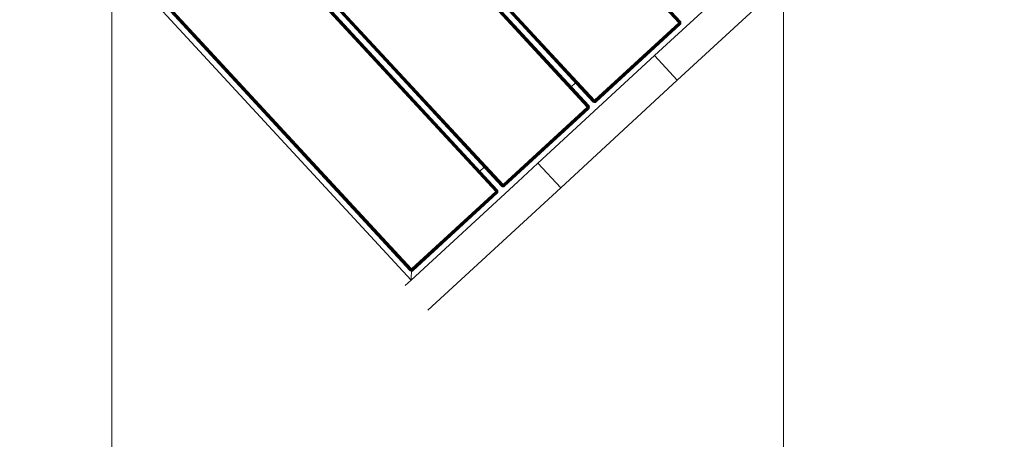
# Model space of a CAD drawing. Header units: millimetres. Extents: x -68595 to 26741, y -534 to 35396.
# Tile 100 of 172: x -58677 to -57797, y 28358 to 28734. Entities that reach past the tile are written whole.
import ezdxf

# ---------------------------------------------------------------- set-up
doc = ezdxf.new("R2010")
doc.units = ezdxf.units.MM
for name, color, linetype, lineweight, true_color in [('Furniture-1', 7, 'Continuous', 9, 0xaaaaaa), ('Kohvikutool-1', 7, 'Continuous', 9, 0xaaaaaa), ('Surface Pattern-1', 7, 'Continuous', 9, 0x232323)]:
    doc.layers.add(name, color=color, linetype=linetype, lineweight=lineweight, true_color=true_color)

# ---------------------------------------------------------------- blocks, each defined once
blk = doc.blocks.new('MA_Kohvikultool - Kohvikutool_DWG-11582661-Sisehoov')
at = {"layer": 'Kohvikutool-1'}
for p, q in [((-10.89, 495), (-172.29, 495)), ((-10.89, 495), (-10.89, 465)), ((-10.89, 495), (130.89, 495)), ((-10.89, 495), (-10.89, 465)), ((130.89, 465), (130.89, 495)), ((130.89, 465), (130.89, 495)), ((292.29, 495), (130.89, 495)), ((-165, 465), (-35.34, 465)), ((-48.72, 458.36), (-48.75, 458)), ((-48.72, 458.36), (-48.75, 458)), ((-48.75, 458), (-48.72, 458)), ((-48.61, 458.74), (-48.72, 458.36)), ((-48.61, 458.74), (-48.72, 458.36)), ((-48.68, 458.36), (-48.72, 458)), ((-48.68, 458.36), (-48.72, 458.36)), ((-48.72, 458), (-48.61, 458)), ((-48.72, 22), (-48.72, 458)), ((-48.58, 458.72), (-48.68, 458.36)), ((-48.68, 458.36), (-48.58, 458.34)), ((-48.42, 459.09), (-48.61, 458.74)), ((-48.42, 459.09), (-48.61, 458.74)), ((-48.58, 458.72), (-48.61, 458.74)), ((-48.58, 458.34), (-48.61, 458)), ((-48.61, 458), (-48.42, 458)), ((-48.61, 458), (-48.61, 22)), ((-48.4, 459.08), (-48.58, 458.72)), ((-48.48, 458.68), (-48.58, 458.72)), ((-48.58, 458.34), (-48.48, 458.68)), ((-48.58, 458.34), (-48.4, 458.3)), ((-48.48, 458.68), (-48.31, 459.02)), ((-48.31, 458.62), (-48.48, 458.68)), ((-48.16, 459.41), (-48.42, 459.09)), ((-48.16, 459.41), (-48.42, 459.09)), ((-48.4, 459.08), (-48.42, 459.09)), ((-48.4, 458.3), (-48.42, 458)), ((-48.42, 458), (-48.16, 458)), ((-48.42, 22), (-48.42, 458)), ((-48.14, 459.39), (-48.4, 459.08)), ((-48.31, 459.02), (-48.4, 459.08)), ((-48.4, 458.3), (-48.31, 458.62)), ((-48.4, 458.3), (-48.14, 458.26)), ((-48.31, 459.02), (-48.06, 459.31)), ((-48.15, 458.92), (-48.31, 459.02)), ((-48.31, 458.62), (-48.15, 458.92)), ((-48.06, 458.52), (-48.31, 458.62)), ((-47.84, 459.67), (-48.16, 459.41)), ((-47.84, 459.67), (-48.16, 459.41)), ((-48.14, 459.39), (-48.16, 459.41)), ((-48.14, 458.26), (-48.16, 458)), ((-48.16, 458), (-47.84, 458)), ((-48.16, 22), (-48.16, 458)), ((-48.15, 458.92), (-47.93, 459.18)), ((-47.93, 458.77), (-48.15, 458.92)), ((-47.83, 459.65), (-48.14, 459.39)), ((-48.06, 459.31), (-48.14, 459.39)), ((-48.14, 458.26), (-48.06, 458.52)), ((-48.14, 458.26), (-47.83, 458.2)), ((-48.06, 459.31), (-47.77, 459.56)), ((-47.93, 459.18), (-48.06, 459.31)), ((-48.06, 458.52), (-47.93, 458.77)), ((-47.77, 458.4), (-48.06, 458.52)), ((-47.93, 459.18), (-47.67, 459.4)), ((-47.75, 459), (-47.93, 459.18)), ((-47.93, 458.77), (-47.75, 459)), ((-47.67, 458.6), (-47.93, 458.77)), ((-47.49, 459.86), (-47.84, 459.67)), ((-47.49, 459.86), (-47.84, 459.67)), ((-47.83, 459.65), (-47.84, 459.67)), ((-47.83, 458.2), (-47.84, 458)), ((-47.84, 458), (-47.48, 458.07)), ((-47.84, 458), (-47.48, 458.07)), ((-47.84, 22), (-47.84, 458)), ((-47.47, 459.83), (-47.83, 459.65)), ((-47.77, 459.56), (-47.83, 459.65)), ((-47.83, 458.2), (-47.77, 458.4)), ((-47.83, 458.2), (-47.43, 458.27)), ((-47.83, 458.2), (-47.45, 458.2)), ((-47.77, 459.56), (-47.43, 459.73)), ((-47.67, 459.4), (-47.77, 459.56)), ((-47.77, 458.4), (-47.67, 458.6)), ((-47.43, 458.27), (-47.77, 458.4)), ((-47.37, 458.4), (-47.77, 458.4)), ((-47.75, 459), (-47.52, 459.18)), ((-47.52, 458.77), (-47.75, 459)), ((-47.67, 459.4), (-47.37, 459.56)), ((-47.52, 459.18), (-47.67, 459.4)), ((-47.67, 458.6), (-47.52, 458.77)), ((-47.37, 458.4), (-47.67, 458.6)), ((-47.27, 458.52), (-47.67, 458.6)), ((-47.52, 459.18), (-47.27, 459.31)), ((-47.35, 458.92), (-47.52, 459.18)), ((-47.52, 458.77), (-47.35, 458.92)), ((-47.27, 458.52), (-47.52, 458.77)), ((-47.15, 458.62), (-47.52, 458.77)), ((-47.11, 459.97), (-47.49, 459.86)), ((-47.11, 459.97), (-47.49, 459.86)), ((-47.47, 459.83), (-47.49, 459.86)), ((-47.49, 458), (-47.11, 458.03)), ((-47.49, 22), (-47.49, 458)), ((-47.11, 459.93), (-47.47, 459.83)), ((-47.43, 459.73), (-47.47, 459.83)), ((-47.43, 459.73), (-47.09, 459.83)), ((-47.37, 459.56), (-47.43, 459.73)), ((-47.37, 459.56), (-47.05, 459.65)), ((-47.27, 459.31), (-47.37, 459.56)), ((-47.35, 458.92), (-47.15, 459.02)), ((-47.15, 458.62), (-47.35, 458.92)), ((-47.02, 458.68), (-47.35, 458.92)), ((-47.27, 459.31), (-47.01, 459.39)), ((-47.15, 459.02), (-47.27, 459.31)), ((-47.15, 459.02), (-46.95, 459.08)), ((-47.02, 458.68), (-47.15, 459.02)), ((-46.88, 458.72), (-47.15, 459.02)), ((-46.75, 460), (-47.11, 459.97)), ((-46.75, 460), (-47.11, 459.97)), ((-47.11, 459.93), (-47.11, 459.97)), ((-47.11, 459.93), (-46.75, 459.97)), ((-47.09, 459.83), (-47.11, 459.93)), ((-47.11, 458.03), (-46.75, 458)), ((-47.11, 22), (-47.11, 458)), ((-47.09, 459.83), (-46.75, 459.86)), ((-47.05, 459.65), (-47.09, 459.83)), ((-47.05, 459.65), (-46.75, 459.67)), ((-47.01, 459.39), (-47.05, 459.65)), ((-47.01, 459.39), (-46.75, 459.41)), ((-46.95, 459.08), (-47.01, 459.39)), ((-46.95, 459.08), (-46.75, 459.09)), ((-46.88, 458.72), (-46.95, 459.08)), ((-46.75, 459.09), (-46.88, 458.72)), ((-46.75, 460), (-46.75, 459.97)), ((55.5, 459.97), (-46.75, 459.97)), ((-46.75, 459.97), (-46.75, 459.86)), ((55.5, 459.86), (-46.75, 459.86)), ((-46.75, 459.86), (-46.75, 459.67)), ((55.5, 459.67), (-46.75, 459.67)), ((-46.75, 459.67), (-46.75, 459.41)), ((55.5, 459.41), (-46.75, 459.41)), ((-46.75, 459.41), (-46.75, 459.09)), ((55.5, 459.09), (-46.75, 459.09)), ((-46.75, 459.09), (-46.75, 458.74)), ((55.5, 458.74), (-46.75, 458.74)), ((-46.75, 458.36), (-46.75, 458.74)), ((-46.75, 458.36), (55.5, 458.36)), ((-46.75, 458.36), (-46.75, 458)), ((-46.75, 458), (55.5, 458)), ((-46.75, 22), (-46.75, 458)), ((-35.34, 465), (-10.89, 465)), ((130.89, 465), (-10.89, 465)), ((55.86, 459.97), (55.5, 460)), ((55.5, 460), (55.5, 459.97)), ((55.86, 459.97), (55.5, 460)), ((55.86, 459.93), (55.5, 459.97)), ((55.5, 459.97), (55.5, 459.86)), ((55.84, 459.83), (55.5, 459.86)), ((55.5, 459.86), (55.5, 459.67)), ((55.8, 459.65), (55.5, 459.67)), ((55.5, 459.67), (55.5, 459.41)), ((55.76, 459.39), (55.5, 459.41)), ((55.5, 459.41), (55.5, 459.09)), ((55.7, 459.08), (55.5, 459.09)), ((55.5, 459.09), (55.5, 458.74)), ((55.57, 458.73), (55.5, 458.36)), ((55.53, 458.36), (55.5, 458)), ((55.86, 458), (55.5, 458)), ((55.5, 458), (55.5, 22)), ((55.57, 458.73), (55.7, 459.08)), ((55.76, 459.39), (55.7, 459.08)), ((55.7, 459.08), (55.9, 459.02)), ((55.7, 459.08), (55.77, 458.68)), ((55.8, 459.65), (55.76, 459.39)), ((55.76, 459.39), (56.02, 459.31)), ((55.77, 458.68), (55.9, 459.02)), ((55.84, 459.83), (55.8, 459.65)), ((55.8, 459.65), (56.12, 459.56)), ((55.86, 459.93), (55.84, 459.83)), ((55.84, 459.83), (56.18, 459.73)), ((55.86, 459.93), (55.86, 459.97)), ((56.24, 459.86), (55.86, 459.97)), ((56.24, 459.86), (55.86, 459.97)), ((56.22, 459.83), (55.86, 459.93)), ((55.86, 458), (55.86, 22)), ((55.86, 458), (56.24, 458)), ((55.9, 459.02), (56.02, 459.31)), ((55.9, 459.02), (56.1, 458.92)), ((55.9, 458.62), (55.9, 459.02)), ((55.9, 458.62), (56.1, 458.92)), ((56.02, 459.31), (56.12, 459.56)), ((56.02, 459.31), (56.27, 459.18)), ((56.02, 458.52), (56.1, 458.92)), ((56.02, 458.52), (56.27, 458.77)), ((56.1, 458.92), (56.27, 459.18)), ((56.1, 458.92), (56.27, 458.77)), ((56.12, 459.56), (56.18, 459.73)), ((56.12, 459.56), (56.42, 459.4)), ((56.12, 458.4), (56.27, 458.77)), ((56.12, 458.4), (56.42, 458.6)), ((56.18, 459.73), (56.22, 459.83)), ((56.18, 459.73), (56.52, 459.56)), ((56.18, 458.27), (56.42, 458.6)), ((56.18, 458.27), (56.52, 458.4)), ((56.22, 459.83), (56.24, 459.86)), ((56.58, 459.65), (56.22, 459.83)), ((56.22, 458.13), (56.52, 458.4)), ((56.22, 458.13), (56.58, 458.2)), ((56.59, 458), (56.23, 458.07)), ((56.59, 459.67), (56.24, 459.86)), ((56.59, 459.67), (56.24, 459.86)), ((56.24, 458), (56.24, 22)), ((56.24, 458), (56.59, 458)), ((56.27, 459.18), (56.42, 459.4)), ((56.27, 459.18), (56.5, 459)), ((56.27, 458.77), (56.5, 459)), ((56.27, 458.77), (56.42, 458.6)), ((56.42, 459.4), (56.52, 459.56)), ((56.42, 459.4), (56.68, 459.18)), ((56.42, 458.6), (56.68, 458.77)), ((56.42, 458.6), (56.52, 458.4)), ((56.5, 459), (56.68, 459.18)), ((56.5, 459), (56.68, 458.77)), ((56.52, 459.56), (56.58, 459.65)), ((56.52, 459.56), (56.81, 459.31)), ((56.52, 458.4), (56.81, 458.52)), ((56.52, 458.4), (56.58, 458.2)), ((56.58, 459.65), (56.59, 459.67)), ((56.89, 459.39), (56.58, 459.65)), ((56.58, 458.2), (56.89, 458.26)), ((56.58, 458.2), (56.59, 458)), ((56.91, 459.41), (56.59, 459.67)), ((56.91, 459.41), (56.59, 459.67)), ((56.59, 458), (56.59, 22)), ((56.91, 458), (56.59, 458)), ((56.68, 459.18), (56.81, 459.31)), ((56.68, 459.18), (56.9, 458.92)), ((56.68, 458.77), (56.9, 458.92)), ((56.68, 458.77), (56.81, 458.52)), ((56.81, 459.31), (56.89, 459.39)), ((56.81, 459.31), (57.06, 459.02)), ((56.81, 458.52), (57.06, 458.62)), ((56.81, 458.52), (56.89, 458.26)), ((56.89, 459.39), (56.91, 459.41)), ((57.15, 459.08), (56.89, 459.39)), ((56.89, 458.26), (57.15, 458.3)), ((56.89, 458.26), (56.91, 458)), ((56.9, 458.92), (57.06, 459.02)), ((56.9, 458.92), (57.06, 458.62)), ((57.17, 459.09), (56.91, 459.41)), ((57.17, 459.09), (56.91, 459.41)), ((56.91, 458), (56.91, 22)), ((57.17, 458), (56.91, 458)), ((57.06, 459.02), (57.15, 459.08)), ((57.06, 459.02), (57.23, 458.68)), ((57.06, 458.62), (57.23, 458.68)), ((57.06, 458.62), (57.15, 458.3)), ((57.15, 459.08), (57.17, 459.09)), ((57.33, 458.72), (57.15, 459.08)), ((57.15, 458.3), (57.33, 458.34)), ((57.15, 458.3), (57.17, 458)), ((57.36, 458.74), (57.17, 459.09)), ((57.36, 458.74), (57.17, 459.09)), ((57.36, 458), (57.17, 458)), ((57.17, 458), (57.17, 22)), ((57.23, 458.68), (57.33, 458.72)), ((57.23, 458.68), (57.33, 458.34)), ((57.33, 458.72), (57.36, 458.74)), ((57.43, 458.36), (57.33, 458.72)), ((57.33, 458.34), (57.43, 458.36)), ((57.33, 458.34), (57.36, 458)), ((57.47, 458.36), (57.36, 458.74)), ((57.47, 458.36), (57.36, 458.74)), ((57.47, 458), (57.36, 458)), ((57.36, 458), (57.36, 22)), ((57.43, 458.36), (57.47, 458.36)), ((57.43, 458.36), (57.47, 458)), ((57.5, 458), (57.47, 458.36)), ((57.5, 458), (57.47, 458.36)), ((57.47, 22), (57.47, 458)), ((57.5, 458), (57.47, 458)), ((62.53, 458.36), (62.5, 458)), ((62.53, 458.36), (62.5, 458)), ((62.5, 458), (62.53, 458)), ((62.64, 458.74), (62.53, 458.36)), ((62.64, 458.74), (62.53, 458.36)), ((62.57, 458.36), (62.53, 458)), ((62.57, 458.36), (62.53, 458.36)), ((62.53, 458), (62.64, 458)), ((62.53, 22), (62.53, 458)), ((62.67, 458.72), (62.57, 458.36)), ((62.57, 458.36), (62.67, 458.34)), ((62.83, 459.09), (62.64, 458.74)), ((62.83, 459.09), (62.64, 458.74)), ((62.67, 458.72), (62.64, 458.74)), ((62.67, 458.34), (62.64, 458)), ((62.64, 458), (62.83, 458)), ((62.64, 458), (62.64, 22)), ((62.85, 459.08), (62.67, 458.72)), ((62.77, 458.68), (62.67, 458.72)), ((62.67, 458.34), (62.77, 458.68)), ((62.67, 458.34), (62.85, 458.3)), ((62.77, 458.68), (62.94, 459.02)), ((62.94, 458.62), (62.77, 458.68)), ((63.09, 459.41), (62.83, 459.09)), ((63.09, 459.41), (62.83, 459.09)), ((62.85, 459.08), (62.83, 459.09)), ((62.85, 458.3), (62.83, 458)), ((62.83, 458), (63.09, 458)), ((62.83, 22), (62.83, 458)), ((63.11, 459.39), (62.85, 459.08)), ((62.94, 459.02), (62.85, 459.08)), ((62.85, 458.3), (62.94, 458.62)), ((62.85, 458.3), (63.11, 458.26)), ((62.94, 459.02), (63.19, 459.31)), ((63.1, 458.92), (62.94, 459.02)), ((62.94, 458.62), (63.1, 458.92)), ((63.19, 458.52), (62.94, 458.62)), ((63.41, 459.67), (63.09, 459.41)), ((63.41, 459.67), (63.09, 459.41)), ((63.11, 459.39), (63.09, 459.41)), ((63.11, 458.26), (63.09, 458)), ((63.09, 458), (63.41, 458)), ((63.09, 22), (63.09, 458)), ((63.1, 458.92), (63.32, 459.18)), ((63.32, 458.77), (63.1, 458.92)), ((63.42, 459.65), (63.11, 459.39)), ((63.19, 459.31), (63.11, 459.39)), ((63.11, 458.26), (63.19, 458.52)), ((63.11, 458.26), (63.42, 458.2)), ((63.19, 459.31), (63.48, 459.56)), ((63.32, 459.18), (63.19, 459.31)), ((63.19, 458.52), (63.32, 458.77)), ((63.48, 458.4), (63.19, 458.52)), ((63.32, 459.18), (63.58, 459.4)), ((63.5, 459), (63.32, 459.18)), ((63.32, 458.77), (63.5, 459)), ((63.58, 458.6), (63.32, 458.77)), ((63.76, 459.86), (63.41, 459.67)), ((63.76, 459.86), (63.41, 459.67)), ((63.42, 459.65), (63.41, 459.67)), ((63.42, 458.2), (63.41, 458)), ((63.41, 458), (63.76, 458)), ((63.41, 22), (63.41, 458)), ((63.78, 459.83), (63.42, 459.65)), ((63.48, 459.56), (63.42, 459.65)), ((63.42, 458.2), (63.48, 458.4)), ((63.42, 458.2), (63.82, 458.27)), ((63.77, 458.07), (63.42, 458.2)), ((63.48, 459.56), (63.82, 459.73)), ((63.58, 459.4), (63.48, 459.56)), ((63.48, 458.4), (63.58, 458.6)), ((63.82, 458.27), (63.48, 458.4)), ((63.88, 458.4), (63.48, 458.4)), ((63.5, 459), (63.73, 459.18)), ((63.73, 458.77), (63.5, 459)), ((63.58, 459.4), (63.88, 459.56)), ((63.73, 459.18), (63.58, 459.4)), ((63.58, 458.6), (63.73, 458.77)), ((63.88, 458.4), (63.58, 458.6)), ((63.98, 458.52), (63.58, 458.6)), ((63.73, 459.18), (63.98, 459.31)), ((63.9, 458.92), (63.73, 459.18)), ((63.73, 458.77), (63.9, 458.92)), ((63.98, 458.52), (63.73, 458.77)), ((64.1, 458.62), (63.73, 458.77)), ((64.14, 459.97), (63.76, 459.86)), ((64.14, 459.97), (63.76, 459.86)), ((63.78, 459.83), (63.76, 459.86)), ((63.76, 22), (63.76, 458)), ((64.14, 458), (63.77, 458.07)), ((64.14, 459.93), (63.78, 459.83)), ((63.82, 459.73), (63.78, 459.83)), ((63.82, 459.73), (64.16, 459.83)), ((63.88, 459.56), (63.82, 459.73)), ((63.88, 459.56), (64.2, 459.65)), ((63.98, 459.31), (63.88, 459.56)), ((63.9, 458.92), (64.1, 459.02)), ((64.1, 458.62), (63.9, 458.92)), ((64.23, 458.68), (63.9, 458.92)), ((63.98, 459.31), (64.24, 459.39)), ((64.1, 459.02), (63.98, 459.31)), ((64.1, 459.02), (64.3, 459.08)), ((64.23, 458.68), (64.1, 459.02)), ((64.37, 458.72), (64.1, 459.02)), ((64.5, 460), (64.14, 459.97)), ((64.5, 460), (64.14, 459.97)), ((64.14, 459.93), (64.14, 459.97)), ((64.14, 459.93), (64.5, 459.97)), ((64.16, 459.83), (64.14, 459.93)), ((64.14, 458.03), (64.5, 458)), ((64.14, 22), (64.14, 458)), ((64.16, 459.83), (64.5, 459.86)), ((64.2, 459.65), (64.16, 459.83)), ((64.2, 459.65), (64.5, 459.67)), ((64.24, 459.39), (64.2, 459.65)), ((64.24, 459.39), (64.5, 459.41)), ((64.3, 459.08), (64.24, 459.39)), ((64.3, 459.08), (64.5, 459.09)), ((64.37, 458.72), (64.3, 459.08)), ((64.5, 459.09), (64.37, 458.72)), ((64.5, 460), (64.5, 459.97)), ((166.75, 459.97), (64.5, 459.97)), ((64.5, 459.97), (64.5, 459.86)), ((166.75, 459.86), (64.5, 459.86)), ((64.5, 459.86), (64.5, 459.67)), ((166.75, 459.67), (64.5, 459.67)), ((64.5, 459.67), (64.5, 459.41)), ((166.75, 459.41), (64.5, 459.41)), ((64.5, 459.41), (64.5, 459.09)), ((166.75, 459.09), (64.5, 459.09)), ((64.5, 459.09), (64.5, 458.74)), ((166.75, 458.74), (64.5, 458.74)), ((64.5, 458.36), (64.5, 458.74)), ((64.5, 458.36), (166.75, 458.36)), ((64.5, 458.36), (64.5, 458)), ((64.5, 458), (166.75, 458)), ((64.5, 22), (64.5, 458)), ((130.89, 465), (155.34, 465)), ((155.34, 465), (285, 465)), ((166.75, 460), (166.75, 459.97)), ((167.11, 459.97), (166.75, 460)), ((167.11, 459.97), (166.75, 460)), ((166.75, 459.97), (166.75, 459.86)), ((167.11, 459.93), (166.75, 459.97)), ((166.75, 459.86), (166.75, 459.67)), ((167.09, 459.83), (166.75, 459.86)), ((167.05, 459.65), (166.75, 459.67)), ((166.75, 459.67), (166.75, 459.41)), ((167.01, 459.39), (166.75, 459.41)), ((166.75, 459.41), (166.75, 459.09)), ((166.95, 459.08), (166.75, 459.09)), ((166.75, 459.09), (166.75, 458.74)), ((166.82, 458.73), (166.75, 458.36)), ((166.78, 458.36), (166.75, 458)), ((167.11, 458), (166.75, 458)), ((166.75, 458), (166.75, 22)), ((166.82, 458.73), (166.95, 459.08)), ((167.01, 459.39), (166.95, 459.08)), ((166.95, 459.08), (167.15, 459.02)), ((166.95, 459.08), (167.02, 458.68)), ((167.05, 459.65), (167.01, 459.39)), ((167.01, 459.39), (167.27, 459.31)), ((167.02, 458.68), (167.15, 459.02)), ((167.09, 459.83), (167.05, 459.65)), ((167.05, 459.65), (167.37, 459.56)), ((167.11, 459.93), (167.09, 459.83)), ((167.09, 459.83), (167.43, 459.73)), ((167.11, 459.93), (167.11, 459.97)), ((167.49, 459.86), (167.11, 459.97)), ((167.49, 459.86), (167.11, 459.97)), ((167.47, 459.83), (167.11, 459.93)), ((167.11, 458), (167.49, 458)), ((167.11, 458), (167.11, 22)), ((167.15, 459.02), (167.27, 459.31)), ((167.15, 459.02), (167.35, 458.92)), ((167.15, 458.62), (167.15, 459.02)), ((167.15, 458.62), (167.35, 458.92)), ((167.27, 459.31), (167.37, 459.56)), ((167.27, 459.31), (167.52, 459.18)), ((167.27, 458.52), (167.35, 458.92)), ((167.27, 458.52), (167.52, 458.77)), ((167.35, 458.92), (167.52, 459.18)), ((167.35, 458.92), (167.52, 458.77)), ((167.37, 459.56), (167.43, 459.73)), ((167.37, 459.56), (167.67, 459.4)), ((167.37, 458.4), (167.52, 458.77)), ((167.37, 458.4), (167.67, 458.6)), ((167.43, 459.73), (167.47, 459.83)), ((167.43, 459.73), (167.77, 459.56)), ((167.43, 458.27), (167.67, 458.6)), ((167.43, 458.27), (167.77, 458.4)), ((167.47, 459.83), (167.49, 459.86)), ((167.83, 459.65), (167.47, 459.83)), ((167.47, 458.13), (167.77, 458.4)), ((167.47, 458.13), (167.83, 458.2)), ((167.84, 459.67), (167.49, 459.86)), ((167.84, 459.67), (167.49, 459.86)), ((167.49, 458), (167.83, 458.2)), ((167.84, 458), (167.49, 458)), ((167.49, 458), (167.49, 22)), ((167.52, 459.18), (167.67, 459.4)), ((167.52, 459.18), (167.75, 459)), ((167.52, 458.77), (167.75, 459)), ((167.52, 458.77), (167.67, 458.6)), ((167.67, 459.4), (167.77, 459.56)), ((167.67, 459.4), (167.93, 459.18)), ((167.67, 458.6), (167.93, 458.77)), ((167.67, 458.6), (167.77, 458.4)), ((167.75, 459), (167.93, 459.18)), ((167.75, 459), (167.93, 458.77)), ((167.77, 459.56), (167.83, 459.65)), ((167.77, 459.56), (168.06, 459.31)), ((167.77, 458.4), (168.06, 458.52)), ((167.77, 458.4), (167.83, 458.2)), ((167.83, 459.65), (167.84, 459.67)), ((168.14, 459.39), (167.83, 459.65)), ((167.83, 458.2), (168.14, 458.26)), ((167.83, 458.2), (167.84, 458)), ((168.16, 459.41), (167.84, 459.67)), ((168.16, 459.41), (167.84, 459.67)), ((168.16, 458), (167.84, 458)), ((167.84, 458), (167.84, 22)), ((167.93, 459.18), (168.06, 459.31)), ((167.93, 459.18), (168.15, 458.92)), ((167.93, 458.77), (168.15, 458.92)), ((167.93, 458.77), (168.06, 458.52)), ((168.06, 459.31), (168.14, 459.39)), ((168.06, 459.31), (168.31, 459.02)), ((168.06, 458.52), (168.31, 458.62)), ((168.06, 458.52), (168.14, 458.26)), ((168.14, 459.39), (168.16, 459.41)), ((168.4, 459.08), (168.14, 459.39)), ((168.14, 458.26), (168.4, 458.3)), ((168.14, 458.26), (168.16, 458)), ((168.15, 458.92), (168.31, 459.02)), ((168.15, 458.92), (168.31, 458.62)), ((168.42, 459.09), (168.16, 459.41)), ((168.42, 459.09), (168.16, 459.41)), ((168.42, 458), (168.16, 458)), ((168.16, 458), (168.16, 22)), ((168.31, 459.02), (168.4, 459.08)), ((168.31, 459.02), (168.48, 458.68)), ((168.31, 458.62), (168.48, 458.68)), ((168.31, 458.62), (168.4, 458.3)), ((168.4, 459.08), (168.42, 459.09)), ((168.58, 458.72), (168.4, 459.08)), ((168.4, 458.3), (168.58, 458.34)), ((168.4, 458.3), (168.42, 458)), ((168.61, 458.74), (168.42, 459.09)), ((168.61, 458.74), (168.42, 459.09)), ((168.61, 458), (168.42, 458)), ((168.42, 458), (168.42, 22)), ((168.48, 458.68), (168.58, 458.72)), ((168.48, 458.68), (168.58, 458.34)), ((168.58, 458.72), (168.61, 458.74)), ((168.68, 458.36), (168.58, 458.72)), ((168.58, 458.34), (168.68, 458.36)), ((168.58, 458.34), (168.61, 458)), ((168.72, 458.36), (168.61, 458.74)), ((168.72, 458.36), (168.61, 458.74)), ((168.72, 458), (168.61, 458)), ((168.61, 458), (168.61, 22)), ((168.68, 458.36), (168.72, 458.36)), ((168.68, 458.36), (168.72, 458)), ((168.75, 458), (168.72, 458.36)), ((168.75, 458), (168.72, 458.36)), ((168.72, 22), (168.72, 458)), ((168.75, 458), (168.72, 458)), ((173.78, 458.36), (173.75, 458)), ((173.78, 458.36), (173.75, 458)), ((173.75, 458), (173.78, 458)), ((173.89, 458.74), (173.78, 458.36)), ((173.89, 458.74), (173.78, 458.36)), ((173.82, 458.36), (173.78, 458)), ((173.82, 458.36), (173.78, 458.36)), ((173.78, 458), (173.89, 458)), ((173.78, 458), (173.78, 22)), ((173.92, 458.72), (173.82, 458.36)), ((173.82, 458.36), (173.92, 458.34)), ((174.08, 459.09), (173.89, 458.74)), ((174.08, 459.09), (173.89, 458.74)), ((173.92, 458.72), (173.89, 458.74)), ((173.92, 458.34), (173.89, 458)), ((173.89, 458), (174.08, 458)), ((173.89, 22), (173.89, 458)), ((174.1, 459.08), (173.92, 458.72)), ((174.02, 458.68), (173.92, 458.72)), ((173.92, 458.34), (174.02, 458.68)), ((173.92, 458.34), (174.1, 458.3)), ((174.02, 458.68), (174.19, 459.02)), ((174.19, 458.62), (174.02, 458.68)), ((174.34, 459.41), (174.08, 459.09)), ((174.34, 459.41), (174.08, 459.09)), ((174.1, 459.08), (174.08, 459.09)), ((174.1, 458.3), (174.08, 458)), ((174.08, 458), (174.34, 458)), ((174.08, 22), (174.08, 458)), ((174.36, 459.39), (174.1, 459.08)), ((174.19, 459.02), (174.1, 459.08)), ((174.1, 458.3), (174.19, 458.62)), ((174.1, 458.3), (174.36, 458.26)), ((174.19, 459.02), (174.44, 459.31)), ((174.35, 458.92), (174.19, 459.02)), ((174.19, 458.62), (174.35, 458.92)), ((174.44, 458.52), (174.19, 458.62)), ((174.66, 459.67), (174.34, 459.41)), ((174.66, 459.67), (174.34, 459.41)), ((174.36, 459.39), (174.34, 459.41)), ((174.34, 458), (174.36, 458.26)), ((174.34, 458), (174.66, 458)), ((174.34, 22), (174.34, 458)), ((174.35, 458.92), (174.57, 459.18)), ((174.57, 458.77), (174.35, 458.92)), ((174.67, 459.65), (174.36, 459.39)), ((174.44, 459.31), (174.36, 459.39)), ((174.36, 458.26), (174.44, 458.52)), ((174.36, 458.26), (174.67, 458.2)), ((174.44, 459.31), (174.73, 459.56)), ((174.57, 459.18), (174.44, 459.31)), ((174.44, 458.52), (174.57, 458.77)), ((174.73, 458.4), (174.44, 458.52)), ((174.57, 459.18), (174.83, 459.4)), ((174.75, 459), (174.57, 459.18)), ((174.57, 458.77), (174.75, 459)), ((174.83, 458.6), (174.57, 458.77)), ((175.01, 459.86), (174.66, 459.67)), ((175.01, 459.86), (174.66, 459.67)), ((174.67, 459.65), (174.66, 459.67)), ((174.66, 458), (174.67, 458.2)), ((174.66, 458), (175.01, 458)), ((174.66, 22), (174.66, 458)), ((175.03, 459.83), (174.67, 459.65)), ((174.73, 459.56), (174.67, 459.65)), ((174.67, 458.2), (174.73, 458.4)), ((174.67, 458.2), (175.07, 458.27)), ((175.01, 458), (174.67, 458.2)), ((174.73, 459.56), (175.07, 459.73)), ((174.83, 459.4), (174.73, 459.56)), ((174.73, 458.4), (174.83, 458.6)), ((175.07, 458.27), (174.73, 458.4)), ((175.13, 458.4), (174.73, 458.4)), ((174.75, 459), (174.98, 459.18)), ((174.98, 458.77), (174.75, 459)), ((174.83, 459.4), (175.13, 459.56)), ((174.98, 459.18), (174.83, 459.4)), ((174.83, 458.6), (174.98, 458.77)), ((175.13, 458.4), (174.83, 458.6)), ((175.23, 458.52), (174.83, 458.6)), ((174.98, 459.18), (175.23, 459.31)), ((175.15, 458.92), (174.98, 459.18)), ((174.98, 458.77), (175.15, 458.92)), ((175.23, 458.52), (174.98, 458.77)), ((175.35, 458.62), (174.98, 458.77)), ((175.39, 459.97), (175.01, 459.86)), ((175.39, 459.97), (175.01, 459.86)), ((175.03, 459.83), (175.01, 459.86)), ((175.01, 22), (175.01, 458)), ((175.02, 458.07), (175.39, 458)), ((175.39, 459.93), (175.03, 459.83)), ((175.07, 459.73), (175.03, 459.83)), ((175.07, 459.73), (175.41, 459.83)), ((175.13, 459.56), (175.07, 459.73)), ((175.13, 459.56), (175.45, 459.65)), ((175.23, 459.31), (175.13, 459.56)), ((175.15, 458.92), (175.35, 459.02)), ((175.35, 458.62), (175.15, 458.92)), ((175.48, 458.68), (175.15, 458.92)), ((175.23, 459.31), (175.49, 459.39)), ((175.35, 459.02), (175.23, 459.31)), ((175.35, 459.02), (175.55, 459.08)), ((175.48, 458.68), (175.35, 459.02)), ((175.62, 458.72), (175.35, 459.02)), ((175.75, 460), (175.39, 459.97)), ((175.75, 460), (175.39, 459.97)), ((175.39, 459.93), (175.39, 459.97)), ((175.39, 459.93), (175.75, 459.97)), ((175.41, 459.83), (175.39, 459.93)), ((175.39, 458.03), (175.75, 458)), ((175.39, 22), (175.39, 458)), ((175.41, 459.83), (175.75, 459.86)), ((175.45, 459.65), (175.41, 459.83)), ((175.45, 459.65), (175.75, 459.67)), ((175.49, 459.39), (175.45, 459.65)), ((175.49, 459.39), (175.75, 459.41)), ((175.55, 459.08), (175.49, 459.39)), ((175.55, 459.08), (175.75, 459.09)), ((175.62, 458.72), (175.55, 459.08)), ((175.75, 459.09), (175.62, 458.72)), ((175.75, 460), (175.75, 459.97)), ((175.75, 459.97), (175.75, 459.86)), ((278, 459.97), (175.75, 459.97)), ((175.75, 459.86), (278, 459.86)), ((175.75, 459.86), (175.75, 459.67)), ((175.75, 459.67), (278, 459.67)), ((175.75, 459.67), (175.75, 459.41)), ((175.75, 459.41), (278, 459.41)), ((175.75, 459.41), (175.75, 459.09)), ((175.75, 459.09), (278, 459.09)), ((175.75, 458.74), (175.75, 459.09)), ((175.75, 458.74), (278, 458.74)), ((175.75, 458.36), (175.75, 458.74)), ((175.75, 458.36), (278, 458.36)), ((175.75, 458.36), (175.75, 458)), ((175.75, 458), (278, 458)), ((175.75, 22), (175.75, 458)), ((278, 458), (285, 465)), ((285, 465), (278, 458)), ((278.36, 459.97), (278, 460)), ((278, 460), (278, 459.97)), ((278.36, 459.97), (278, 460)), ((278, 459.97), (278.36, 459.93)), ((278, 459.97), (278, 459.86)), ((278, 459.86), (278.34, 459.83)), ((278, 459.86), (278, 459.67)), ((278, 459.67), (278.3, 459.65)), ((278, 459.67), (278, 459.41)), ((278, 459.41), (278.26, 459.39)), ((278, 459.41), (278, 459.09)), ((278, 459.09), (278.2, 459.08)), ((278, 459.09), (278.13, 458.72)), ((278.07, 458.73), (278, 459.09)), ((278.03, 458.36), (278, 458.74)), ((278.03, 458.36), (278, 458)), ((278, 458), (278, 22)), ((278, 458), (278.36, 458)), ((278.26, 459.39), (278.2, 459.08)), ((278.2, 459.08), (278.4, 459.02)), ((278.2, 459.08), (278.27, 458.68)), ((278.2, 458.7), (278.2, 459.08)), ((278.3, 459.65), (278.26, 459.39)), ((278.26, 459.39), (278.52, 459.31)), ((278.27, 458.68), (278.4, 459.02)), ((278.34, 459.83), (278.3, 459.65)), ((278.3, 459.65), (278.62, 459.56)), ((278.36, 459.93), (278.34, 459.83)), ((278.34, 459.83), (278.68, 459.73)), ((278.74, 459.86), (278.36, 459.97)), ((278.36, 459.97), (278.36, 459.93)), ((278.74, 459.86), (278.36, 459.97)), ((278.72, 459.83), (278.36, 459.93)), ((278.74, 458), (278.36, 458)), ((278.36, 458), (278.36, 22)), ((278.4, 459.02), (278.52, 459.31)), ((278.4, 459.02), (278.6, 458.92)), ((278.4, 458.62), (278.4, 459.02)), ((278.4, 458.62), (278.6, 458.92)), ((278.52, 459.31), (278.62, 459.56)), ((278.52, 459.31), (278.77, 459.18)), ((278.52, 458.52), (278.6, 458.92)), ((278.52, 458.52), (278.77, 458.77)), ((278.6, 458.92), (278.77, 459.18)), ((278.6, 458.92), (278.77, 458.77)), ((278.62, 459.56), (278.68, 459.73)), ((278.62, 459.56), (278.92, 459.4)), ((278.62, 458.4), (278.77, 458.77)), ((278.62, 458.4), (278.92, 458.6)), ((278.68, 459.73), (278.72, 459.83)), ((278.68, 459.73), (279.02, 459.56)), ((278.68, 458.27), (278.92, 458.6)), ((278.68, 458.27), (279.02, 458.4)), ((278.74, 459.86), (278.72, 459.83)), ((279.08, 459.65), (278.72, 459.83)), ((278.72, 458.13), (279.02, 458.4)), ((278.72, 458.13), (279.08, 458.2)), ((279.09, 458), (278.73, 458.07)), ((279.09, 459.67), (278.74, 459.86)), ((279.09, 459.67), (278.74, 459.86)), ((278.74, 22), (278.74, 458)), ((279.09, 458), (278.74, 458)), ((278.77, 459.18), (278.92, 459.4)), ((278.77, 459.18), (279, 459)), ((278.77, 458.77), (279, 459)), ((278.77, 458.77), (278.92, 458.6)), ((278.92, 459.4), (279.02, 459.56)), ((278.92, 459.4), (279.18, 459.18)), ((278.92, 458.6), (279.18, 458.77)), ((278.92, 458.6), (279.02, 458.4)), ((279, 459), (279.18, 459.18)), ((279, 459), (279.18, 458.77)), ((279.02, 459.56), (279.08, 459.65)), ((279.02, 459.56), (279.31, 459.31)), ((279.02, 458.4), (279.31, 458.52)), ((279.02, 458.4), (279.08, 458.2)), ((279.09, 459.67), (279.08, 459.65)), ((279.39, 459.39), (279.08, 459.65)), ((279.08, 458.2), (279.39, 458.26)), ((279.09, 458), (279.08, 458.2)), ((279.41, 459.41), (279.09, 459.67)), ((279.41, 459.41), (279.09, 459.67)), ((279.09, 22), (279.09, 458)), ((279.41, 458), (279.09, 458)), ((279.18, 459.18), (279.31, 459.31)), ((279.18, 459.18), (279.4, 458.92)), ((279.18, 458.77), (279.4, 458.92)), ((279.18, 458.77), (279.31, 458.52)), ((279.31, 459.31), (279.39, 459.39)), ((279.31, 459.31), (279.56, 459.02)), ((279.31, 458.52), (279.56, 458.62)), ((279.31, 458.52), (279.39, 458.26)), ((279.41, 459.41), (279.39, 459.39)), ((279.65, 459.08), (279.39, 459.39)), ((279.39, 458.26), (279.65, 458.3)), ((279.41, 458), (279.39, 458.26)), ((279.4, 458.92), (279.56, 459.02)), ((279.4, 458.92), (279.56, 458.62)), ((279.67, 459.09), (279.41, 459.41)), ((279.67, 459.09), (279.41, 459.41)), ((279.41, 22), (279.41, 458)), ((279.67, 458), (279.41, 458)), ((279.56, 459.02), (279.65, 459.08)), ((279.56, 459.02), (279.73, 458.68)), ((279.56, 458.62), (279.73, 458.68)), ((279.56, 458.62), (279.65, 458.3)), ((279.67, 459.09), (279.65, 459.08)), ((279.83, 458.72), (279.65, 459.08)), ((279.65, 458.3), (279.83, 458.34)), ((279.67, 458), (279.65, 458.3)), ((279.86, 458.74), (279.67, 459.09)), ((279.86, 458.74), (279.67, 459.09)), ((279.67, 22), (279.67, 458)), ((279.86, 458), (279.67, 458)), ((279.73, 458.68), (279.83, 458.72)), ((279.73, 458.68), (279.83, 458.34)), ((279.86, 458.74), (279.83, 458.72)), ((279.93, 458.36), (279.83, 458.72)), ((279.83, 458.34), (279.93, 458.36)), ((279.86, 458), (279.83, 458.34)), ((279.97, 458.36), (279.86, 458.74)), ((279.97, 458.36), (279.86, 458.74)), ((279.86, 22), (279.86, 458)), ((279.97, 458), (279.86, 458)), ((279.97, 458), (279.93, 458.36)), ((279.97, 458.36), (279.93, 458.36)), ((280, 458), (279.97, 458.36)), ((280, 458), (279.97, 458.36)), ((279.97, 22), (279.97, 458)), ((280, 458), (279.97, 458)), ((285, 465), (292.29, 465)), ((285, 465), (285, 15)), ((63.41, 435), (56.59, 435)), ((174.66, 435), (167.84, 435))]:
    blk.add_line(p, q, dxfattribs=at)
blk = doc.blocks.new('MA_Kohvikultool - MA_Kohvikultool-11582672-Sisehoov')
blk.add_blockref('MA_Kohvikultool - Kohvikutool_DWG-11582661-Sisehoov', (111.57, -216.07))

msp = doc.modelspace()

# ---------------------------------------------------------------- hatches: boundary and pattern name
at = {"layer": 'Surface Pattern-1'}
h = msp.add_hatch(dxfattribs=at)
h.set_pattern_fill('FP_6', color=256, style=0, pattern_type=2)
h.set_pattern_definition([(270, (-67594.6, -13241.8), (600, 4e-14), []), (0, (-67594.6, -13241.8), (0, 600), [])])
h.paths.add_polyline_path([(-59902.01, 25556.61), (-57646.08, 27269.19), (-57646.08, 29348.17), (-66244.21, 29348.17), (-66244.21, 29093.17), (-66744.21, 29093.17), (-66744.21, 29348.17), (-66798.58, 29348.17), (-66798.58, 25687.16), (-64518.77, 26921.57), (-63355.37, 26921.57), (-59935.15, 25569.7)])
h.paths.add_polyline_path([(-59935.15, 25671.63), (-60763.15, 26024.35), (-60410.88, 26851.3), (-59583.94, 26499.03), (-59934.9, 25672.21)])
h.paths.add_polyline_path([(-59925.64, 25770.8), (-59923.44, 25775.98), (-60296.25, 25934.23), (-60298.45, 25929.05), (-59935.15, 25774.84)])
h.paths.add_polyline_path([(-59886.32, 25863.43), (-59884.13, 25868.61), (-60256.93, 26026.85), (-60259.13, 26021.68), (-59896.89, 25867.91)])
h.paths.add_polyline_path([(-60326.06, 25940.77), (-60323.86, 25945.95), (-60696.67, 26104.2), (-60698.87, 26099.02), (-60338.5, 25946.05)])
h.paths.add_polyline_path([(-59847.01, 25956.06), (-59844.81, 25961.23), (-60217.61, 26119.48), (-60219.81, 26114.3), (-59875.7, 25968.24)])
h.paths.add_polyline_path([(-60286.74, 26033.4), (-60284.55, 26038.58), (-60657.35, 26196.82), (-60659.55, 26191.64), (-60312.19, 26044.2)])
h.paths.add_polyline_path([(-59807.69, 26048.68), (-59805.49, 26053.86), (-60178.3, 26212.11), (-60180.49, 26206.93), (-59811.38, 26050.25)])
h.paths.add_polyline_path([(-60247.43, 26126.02), (-60245.23, 26131.2), (-60618.03, 26289.45), (-60620.23, 26284.27), (-60254.11, 26128.86)])
h.paths.add_polyline_path([(-59768.37, 26141.31), (-59766.58, 26146.66), (-60138.98, 26304.73), (-60141.18, 26299.55), (-59772.06, 26142.87)])
h.paths.add_polyline_path([(-60208.11, 26218.65), (-60205.91, 26223.83), (-60578.72, 26382.07), (-60580.91, 26376.9), (-60254.11, 26238.18)])
h.paths.add_polyline_path([(-60702.62, 26231.01), (-61172.19, 26271.89), (-61169.58, 26301.77), (-61158.95, 26300.85), (-61151.37, 26400.57), (-61203.14, 26405.07), (-61212.32, 26310.84), (-61214.46, 26310.84), (-61227.91, 26311.07), (-61228.27, 26306.88), (-61409.69, 26322.68), (-61370.66, 26770.98), (-61189.25, 26755.19), (-61189.25, 26750.03), (-61173.59, 26747.54), (-61173.52, 26745.41), (-61181.46, 26654.13), (-61128.6, 26649.53), (-61119.93, 26749.15), (-61130.56, 26750.08), (-61127.96, 26779.97), (-60658.39, 26739.09), (-60661, 26709.2), (-60671.62, 26710.13), (-60710.65, 26261.82), (-60700.02, 26260.9)])
h.paths.add_polyline_path([(-59729.05, 26233.93), (-59726.86, 26239.11), (-60099.66, 26397.36), (-60101.86, 26392.18), (-59766.58, 26249.86)])
h.paths.add_polyline_path([(-60818.88, 26301.36), (-60785.06, 26689.89), (-60790.04, 26690.32), (-60823.86, 26301.79), (-60819.24, 26301.39)])
h.paths.add_polyline_path([(-60929.71, 26311.01), (-60895.89, 26699.54), (-60900.87, 26699.97), (-60934.69, 26311.44), (-60930.07, 26311.04)])
h.paths.add_polyline_path([(-60168.79, 26311.28), (-60166.59, 26316.45), (-60539.4, 26474.7), (-60541.6, 26469.52), (-60179.65, 26315.88)])
h.paths.add_polyline_path([(-61040.54, 26320.65), (-61006.72, 26709.19), (-61011.7, 26709.62), (-61045.52, 26321.09), (-61040.91, 26320.69)])
h.paths.add_polyline_path([(-59689.74, 26326.56), (-59687.54, 26331.74), (-60060.34, 26489.98), (-60062.54, 26484.81), (-59753.84, 26353.77)])
h.paths.add_polyline_path([(-61339.39, 26346.67), (-61305.57, 26735.2), (-61334.96, 26737.76), (-61368.78, 26349.23), (-61341.39, 26346.84)])
h.paths.add_polyline_path([(-61794.58, 26398.35), (-61840.04, 26401.68), (-61870.78, 26407.04), (-61905.09, 26416.67), (-61936.08, 26428.54), (-61967.1, 26444.26), (-61995.78, 26462.31), (-62022.06, 26482.8), (-62049.05, 26508.6), (-62071.6, 26534.97), (-62089.77, 26560.85), (-62106.41, 26590.15), (-62120.92, 26622.77), (-62131.8, 26655.75), (-62139.08, 26688.22), (-62143.2, 26721.41), (-62144.05, 26759.59), (-62141.75, 26790.03), (-62135.88, 26824.61), (-62126.95, 26856.9), (-62114.39, 26889.85), (-62099.32, 26919.78), (-62080.62, 26949.54), (-62058.46, 26977.66), (-62034.33, 27002.81), (-62009.22, 27024.44), (-61978.85, 27045.48), (-61952.78, 27060.17), (-61919.95, 27074.76), (-61883.79, 27086.41), (-61854.75, 27092.84), (-61818.79, 27097.11), (-61786.3, 27097.97), (-61751.21, 27095.26), (-61718.3, 27089.65), (-61684.08, 27080.02), (-61653.08, 27068.15), (-61621.65, 27052.19), (-61593.39, 27034.38), (-61567.11, 27013.89), (-61540.12, 26988.09), (-61517.57, 26961.73), (-61499.4, 26935.85), (-61482.76, 26906.54), (-61468.25, 26873.93), (-61456.53, 26837.61), (-61450.09, 26808.51), (-61445.96, 26775.13), (-61445.04, 26738.53), (-61447.42, 26706.67), (-61453.29, 26672.07), (-61463.17, 26637.11), (-61474.78, 26606.85), (-61489.85, 26576.91), (-61508.55, 26547.15), (-61530.7, 26519.03), (-61554.84, 26493.88), (-61579.95, 26472.26), (-61607.41, 26452.97), (-61636.39, 26436.52), (-61669.22, 26421.93), (-61701.98, 26411.13), (-61736.7, 26403.53), (-61771.87, 26399.46), (-61787.01, 26398.72)])
h.paths.add_polyline_path([(-60129.47, 26403.9), (-60127.28, 26409.08), (-60500.08, 26567.33), (-60502.28, 26562.15), (-60179.65, 26425.2)])
h.paths.add_polyline_path([(-59650.42, 26419.19), (-59622.82, 26484.2), (-59995.63, 26642.44), (-60023.22, 26577.43), (-59657.46, 26422.17)])
h.paths.add_polyline_path([(-61147.68, 26430.36), (-61131.2, 26619.64), (-61184.08, 26624.02), (-61200.54, 26434.96), (-61151.37, 26430.68)])
h.paths.add_polyline_path([(-61647.95, 26475.26), (-61641.03, 26479.35), (-61647.42, 26475.58)])
h.paths.add_polyline_path([(-61622.33, 26490.62), (-61615.32, 26495.8), (-61622.27, 26490.67)])
h.paths.add_polyline_path([(-60090.16, 26496.53), (-60087.96, 26501.71), (-60460.76, 26659.95), (-60462.96, 26654.77), (-60093.95, 26498.14)])
h.paths.add_polyline_path([(-61554.46, 26552.32), (-61548.96, 26559.68), (-61554.14, 26552.76)])
h.paths.add_polyline_path([(-59757.36, 26583.89), (-59778.57, 26605.1), (-59771.03, 26612.64), (-60089.23, 26930.84), (-60096.77, 26923.3), (-60117.98, 26944.51), (-59784.7, 27277.8), (-59763.48, 27256.58), (-59771.03, 27249.04), (-59700.32, 27178.33), (-59662.8, 27215.85), (-59729.03, 27283.57), (-59728.47, 27284.32), (-59718.6, 27295.01), (-59721.43, 27298.64), (-59593.06, 27427), (-59275.26, 27108.41), (-59403.63, 26980.04), (-59407.67, 26983.27), (-59419.56, 26972.97), (-59420.34, 26973.4), (-59486.02, 27039.07), (-59523.54, 27001.55), (-59452.83, 26930.84), (-59445.29, 26938.39), (-59424.07, 26917.17), (-59736.53, 26604.71)])
h.paths.add_polyline_path([(-60050.84, 26589.15), (-60023.24, 26654.16), (-60396.05, 26812.41), (-60423.64, 26747.4), (-60093.95, 26607.45)])
h.paths.add_polyline_path([(-61520.86, 26602.89), (-61517.49, 26609.91), (-61520.74, 26603.14)])
h.paths.add_polyline_path([(-61497.78, 26659.01), (-61495.78, 26666.76), (-61497.59, 26659.74)])
h.paths.add_polyline_path([(-59713.58, 26712.52), (-59710.04, 26716.06), (-59985.81, 26991.83), (-59989.35, 26988.29), (-59722.67, 26721.62)])
h.paths.add_polyline_path([(-61486.06, 26718.56), (-61485.61, 26726.54), (-61486.02, 26719.3)])
h.paths.add_polyline_path([(-61486.18, 26779.52), (-61487.29, 26787.22), (-61486.21, 26779.69)])
h.paths.add_polyline_path([(-59634.91, 26791.19), (-59631.38, 26794.72), (-59907.15, 27070.49), (-59910.68, 27066.96), (-59646.27, 26802.55)])
h.paths.add_polyline_path([(-61492.44, 26816.46), (-61493.27, 26819.78), (-61492.82, 26817.94)])
h.paths.add_polyline_path([(-59556.24, 26869.85), (-59552.71, 26873.39), (-59828.48, 27149.16), (-59832.02, 27145.62), (-59617.23, 26930.84)])
h.paths.add_polyline_path([(-61521.5, 26894.98), (-61525.59, 26901.9), (-61521.81, 26895.51)])
h.paths.add_polyline_path([(-61536.86, 26920.59), (-61542.04, 26927.62), (-61536.91, 26920.66)])
h.paths.add_polyline_path([(-61598.56, 26988.47), (-61605.92, 26993.97), (-61598.74, 26988.6)])
h.paths.add_polyline_path([(-61649.12, 27022.07), (-61659.08, 27026.82), (-61649.38, 27022.19)])
h.paths.add_polyline_path([(-59544.75, 27022.76), (-59507.23, 27060.29), (-59641.58, 27194.64), (-59679.1, 27157.12), (-59548.34, 27026.35)])
h.paths.add_polyline_path([(-61705.25, 27045.15), (-61712.99, 27047.16), (-61705.98, 27045.34)])
h.paths.add_polyline_path([(-61764.79, 27056.87), (-61772.78, 27057.32), (-61765.54, 27056.91)])
h.paths.add_polyline_path([(-59344.13, 27081.97), (-59323.67, 27103.23), (-59599.04, 27378.6), (-59619.9, 27357.74), (-59351.03, 27088.87)])
h.paths.add_polyline_path([(-59595.4, 28393.03), (-59595.4, 29293.03), (-58695.4, 29293.03), (-58695.4, 28393.03), (-59593.4, 28393.03)])
h.paths.add_polyline_path([(-59160.4, 28423.03), (-59160.4, 28493.66), (-59565.4, 28493.66), (-59565.4, 28423.03), (-59439.22, 28423.03)])
h.paths.add_polyline_path([(-59130.4, 28423.03), (-58725.4, 28423.03), (-58725.4, 28493.66), (-59130.4, 28493.66)])
h.paths.add_polyline_path([(-60051.44, 28463.63), (-60375.55, 28814.78), (-60353.5, 28835.13), (-60344.05, 28824.89), (-60270.57, 28892.72), (-60306.56, 28931.71), (-60376.79, 28868.21), (-60377.51, 28868.72), (-60387.74, 28879.26), (-60391.52, 28876.31), (-60514.76, 29009.83), (-60183.81, 29314.75), (-60060.57, 29181.23), (-60063.78, 29177.13), (-60054.14, 29165.03), (-60054.59, 29164.27), (-60122.85, 29101.27), (-60086.86, 29062.28), (-60013.38, 29130.1), (-60022.83, 29140.34), (-60000.78, 29160.69), (-59676.67, 28809.54), (-59698.72, 28789.19), (-59708.17, 28799.43), (-60038.84, 28494.22), (-60029.39, 28483.98), (-60038.84, 28475.26)])
h.paths.add_polyline_path([(-58316.71, 28469.45), (-58337.06, 28491.49), (-58326.82, 28500.94), (-58632.03, 28831.62), (-58642.27, 28822.17), (-58662.62, 28844.21), (-58311.47, 29168.32), (-58291.12, 29146.28), (-58301.36, 29136.83), (-58233.53, 29063.35), (-58194.54, 29099.33), (-58258.04, 29169.56), (-58257.53, 29170.29), (-58246.99, 29180.51), (-58249.94, 29184.29), (-58116.42, 29307.53), (-57811.5, 28976.59), (-57945.25, 28853.6), (-57949.12, 28856.56), (-57961.22, 28846.92), (-57961.98, 28847.37), (-58024.98, 28915.63), (-58063.97, 28879.64), (-57996.15, 28806.15), (-57985.91, 28815.6), (-57965.56, 28793.56), (-58314.06, 28471.9)])
h.paths.add_polyline_path([(-59439.22, 28588.66), (-59160.4, 28588.66), (-59160.4, 28594.28), (-59565.4, 28594.28), (-59565.4, 28588.66)])
h.paths.add_polyline_path([(-59002.73, 28588.66), (-58725.4, 28588.66), (-58725.4, 28594.28), (-59130.4, 28594.28), (-59130.4, 28588.66)])
h.paths.add_polyline_path([(-60092.25, 28596.31), (-59805.67, 28860.83), (-59809.06, 28864.5), (-60095.64, 28599.99), (-60093.95, 28598.15)])
h.paths.add_polyline_path([(-58265.42, 28598.44), (-58261.75, 28601.83), (-58526.26, 28888.42), (-58529.94, 28885.03), (-58271.91, 28605.47)])
h.paths.add_polyline_path([(-58183.67, 28673.9), (-58180, 28677.29), (-58444.51, 28963.87), (-58448.19, 28960.48), (-58195.19, 28686.37)])
h.paths.add_polyline_path([(-60167.71, 28678.06), (-59881.12, 28942.58), (-59884.51, 28946.25), (-60171.1, 28681.74)])
h.paths.add_polyline_path([(-59439.22, 28689.28), (-59160.4, 28689.28), (-59160.4, 28694.91), (-59565.4, 28694.91), (-59565.4, 28689.28)])
h.paths.add_polyline_path([(-58784.49, 28689.28), (-58725.4, 28689.28), (-58725.4, 28694.91), (-59130.4, 28694.91), (-59130.4, 28689.28), (-59002.73, 28689.28)])
h.paths.add_polyline_path([(-58101.92, 28749.35), (-58098.24, 28752.74), (-58362.76, 29039.33), (-58366.44, 29035.94), (-58109.4, 28757.45)])
h.paths.add_polyline_path([(-60243.16, 28759.81), (-59956.58, 29024.33), (-59959.97, 29028.01), (-60246.55, 28763.49)])
h.paths.add_polyline_path([(-58959.56, 28789.91), (-58725.4, 28789.91), (-58725.4, 28795.53), (-59130.4, 28795.53), (-59130.4, 28789.91), (-59002.73, 28789.91)])
h.paths.add_polyline_path([(-59160.4, 28789.91), (-59160.4, 28795.53), (-59565.4, 28795.53), (-59565.4, 28789.91), (-59220.97, 28789.91)])
h.paths.add_polyline_path([(-58725.4, 28890.53), (-58725.4, 28896.16), (-59130.4, 28896.16), (-59130.4, 28890.53), (-58784.49, 28890.53)])
h.paths.add_polyline_path([(-59220.97, 28890.53), (-59160.4, 28890.53), (-59160.4, 28896.16), (-59565.4, 28896.16), (-59565.4, 28890.53), (-59330.09, 28890.53)])
h.paths.add_polyline_path([(-58084.32, 28901.68), (-58045.33, 28937.67), (-58174.2, 29077.29), (-58213.19, 29041.3), (-58102.31, 28921.17)])
h.paths.add_polyline_path([(-60248.53, 28913.06), (-60108.91, 29041.93), (-60144.9, 29080.92), (-60284.51, 28952.05), (-60268.07, 28934.24)])
h.paths.add_polyline_path([(-57881.48, 28952.81), (-57860.06, 28973.09), (-58124.32, 29259.41), (-58146, 29239.4), (-57886.03, 28957.74)])
h.paths.add_polyline_path([(-60446.62, 28980.25), (-60160.04, 29244.77), (-60180.32, 29266.19), (-60466.63, 29001.93), (-60450.31, 28984.25)])
h.paths.add_polyline_path([(-59565.4, 28991.16), (-59160.4, 28991.16), (-59160.4, 28996.78), (-59565.4, 28996.78)])
h.paths.add_polyline_path([(-58725.4, 28991.16), (-58725.4, 28996.78), (-59130.4, 28996.78), (-59130.4, 28991.16), (-58784.49, 28991.16)])
h.paths.add_polyline_path([(-58725.4, 29091.78), (-58725.4, 29097.41), (-59130.4, 29097.41), (-59130.4, 29091.78), (-58784.49, 29091.78)])
h.paths.add_polyline_path([(-59220.97, 29091.78), (-59160.4, 29091.78), (-59160.4, 29097.41), (-59565.4, 29097.41), (-59565.4, 29091.78), (-59439.22, 29091.78)])
h.paths.add_polyline_path([(-59439.22, 29192.41), (-59160.4, 29192.41), (-59160.4, 29198.03), (-59565.4, 29198.03), (-59565.4, 29192.41)])
h.paths.add_polyline_path([(-58725.4, 29192.41), (-58725.4, 29198.03), (-59130.4, 29198.03), (-59130.4, 29192.41), (-58784.49, 29192.41)])

# ---------------------------------------------------------------- block references
at = {"layer": 'Furniture-1', "rotation": 222.7069517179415}
msp.add_blockref('MA_Kohvikultool - MA_Kohvikultool-11582672-Sisehoov', (-58204.24, 28952.84), dxfattribs=at)

doc.saveas('drawing.dxf')
